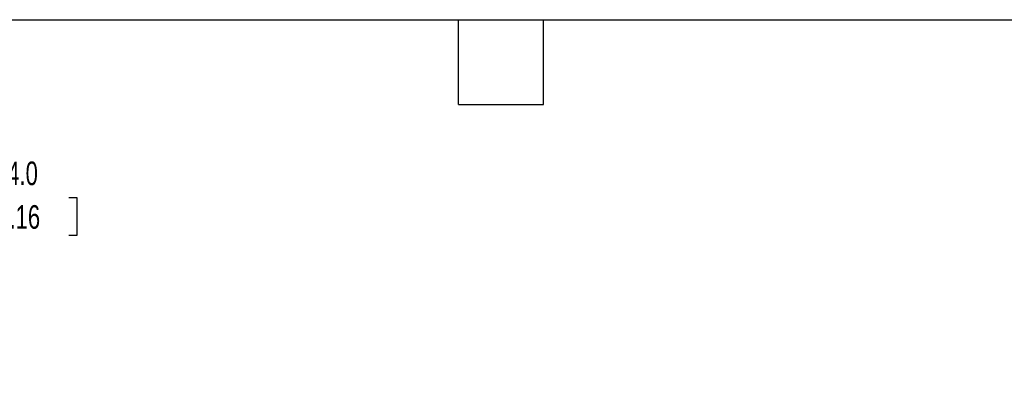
# Model space of a CAD drawing. Header units: millimetres. Extents: x 13 to 546, y 13 to 419.
# Tile 5 of 8: x 193 to 370, y 355 to 419. Entities that reach past the tile are written whole.
import ezdxf

# ---------------------------------------------------------------- set-up
doc = ezdxf.new("R2010")
doc.units = ezdxf.units.MM
doc.header["$LTSCALE"] = 2
doc.linetypes.add('SLD-Solid', pattern=[0])
doc.layers.add('DIMENSIONS', color=140, linetype='SLD-Solid', lineweight=25)
doc.layers.add('TEXT', color=140, linetype='SLD-Solid', lineweight=25)
doc.styles.add('SLDTEXTSTYLE0', font='TXT', dxfattribs={"width": 0.7})
doc.dimstyles.new('SLDDIMSTYLE0', dxfattribs={"dimtxt": 4.316016, "dimasz": 6.604, "dimexe": 0, "dimexo": 0.0625, "dimgap": 1.079004, "dimtad": 0, "dimtih": 1, "dimtoh": 1, "dimrnd": 1e-09, "dimzin": 4, "dimdsep": 46, "dimtxsty": 'SLDTEXTSTYLE0', "dimsah": 1, "dimcen": 0.09, "dimadec": 0, "dimazin": 1, "dimtfac": 1, "dimtmove": 0, "dimatfit": 0, "dimfxl": 0, "dimfrac": 2, "dimtolj": 1, "dimtzin": 12, "dimarcsym": 0})

# ---------------------------------------------------------------- blocks, each defined once
blk = doc.blocks.new('_D_16')
at = {"layer": 'DIMENSIONS'}
for p, q in [((181.28, 387.22), (168.58, 387.22)), ((168.58, 387.22), (168.58, 371.27)), ((189.05, 387.22), (187.6, 387.22)), ((187.6, 387.22), (187.6, 380.36)), ((201.88, 387.22), (203.33, 387.22)), ((203.33, 387.22), (203.33, 380.36)), ((187.6, 380.36), (189.05, 380.36)), ((203.33, 380.36), (201.88, 380.36)), ((151.11, 371.27), (174.93, 371.27)), ((78.86, 367.27), (174.93, 367.27)), ((168.58, 367.27), (168.58, 354.57))]:
    blk.add_line(p, q, dxfattribs=at)
for points in [[(168.58, 371.27), (169.59, 377.87), (167.56, 377.87)], [(168.58, 367.27), (167.56, 360.67), (169.59, 360.67)]]:
    blk.add_solid(points, dxfattribs=at)
at = {"layer": 'DIMENSIONS', "char_height": 4.233, "attachment_point": 1, "style": 'SLDTEXTSTYLE0'}
for s, insert in [('4.0', (190.85, 393.64)), ('0.16', (189.05, 385.82))]:
    blk.add_mtext(s, dxfattribs=dict(at, insert=insert))

msp = doc.modelspace()

# ---------------------------------------------------------------- linework, layer by layer
at = {"layer": 'TEXT'}
for p, q in [((12.7, 419.1), (546.1, 419.1)), ((271.78, 403.86), (271.78, 419.1)), ((287.02, 403.86), (287.02, 419.1)), ((271.78, 403.86), (287.02, 403.86))]:
    msp.add_line(p, q, dxfattribs=at)

# ---------------------------------------------------------------- dimensions: what is measured, and where the dimension line sits
at = {"layer": 'DIMENSIONS'}
dim = msp.add_linear_dim(base=(168.575, 371.269), p1=(76.321, 367.269), p2=(148.571, 371.269), angle=90, dimstyle='SLDDIMSTYLE0', dxfattribs=at)
dim.commit()
dim.dimension.update_dxf_attribs({"geometry": '_D_16', "text_midpoint": (168.575, 387.219), "dimtype": 160})

doc.saveas('drawing.dxf')
